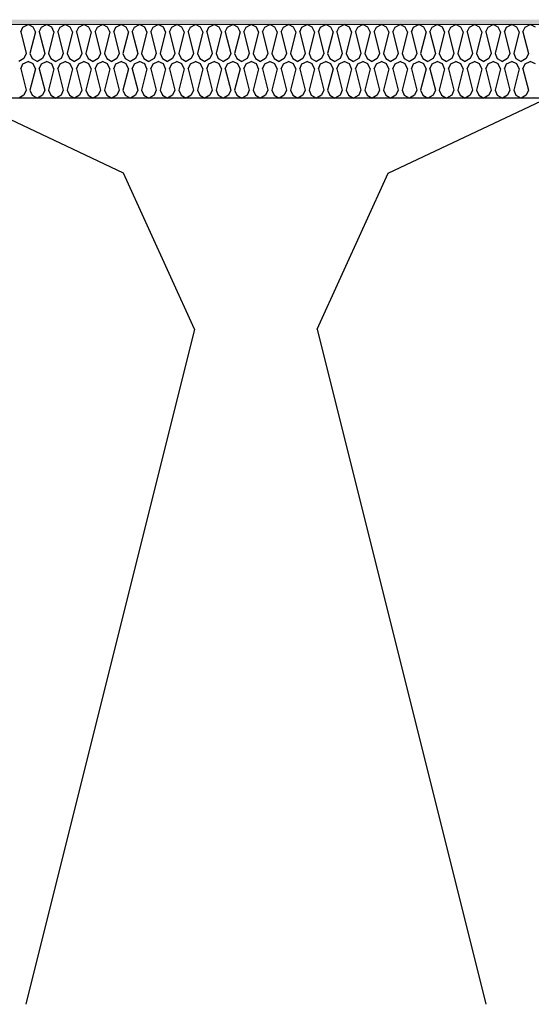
# Model space of a CAD drawing. Header units: millimetres. Extents: x -8544 to 51179, y -2070 to 23603.
# Tile 17 of 174: x -3305 to -3096, y 6950 to 7352. Entities that reach past the tile are written whole.
import ezdxf

# ---------------------------------------------------------------- set-up
doc = ezdxf.new("R2010")
doc.units = ezdxf.units.MM
doc.header["$LTSCALE"] = 0.5
doc.header["$MEASUREMENT"] = 0
doc.linetypes.add('PLINE', pattern=[0])
for name, color, linetype in [('261- Primærkonstruksjon (tak) (Skravur)(Nye konstruksjoner)', 7, 'Continuous'), ('261- Primærkonstruksjon (tak)(Nye konstruksjoner)', 7, 'Continuous'), ('262- Taktekking (Skravur)(Nye konstruksjoner)', 7, 'Continuous'), ('832- Tekst bygning(Nye konstruksjoner)', 7, 'Continuous')]:
    doc.layers.add(name, color=color, linetype=linetype)
doc.layers.add('262- Taktekking(Nye konstruksjoner)', color=7, linetype='Continuous', lineweight=0)
doc.dimstyles.new('GENERATED_STYLE__2', dxfattribs={"dimtxt": 0.18, "dimasz": 182.4, "dimexe": 0.18, "dimexo": 0.0625, "dimgap": 0, "dimtad": 0, "dimtih": 1, "dimtoh": 1, "dimdec": 4, "dimzin": 0, "dimdsep": 46, "dimcen": 0.09, "dimadec": 0, "dimazin": 0, "dimtfac": 1, "dimtdec": 4, "dimtmove": 0, "dimatfit": 3, "dimldrblk": 'ARROWHEAD_5', "dimfxl": 1, "dimtolj": 1, "dimtzin": 0, "dimarcsym": 0})

# ---------------------------------------------------------------- blocks, each defined once
blk = doc.blocks.new('*X110')
at = {"layer": '261- Primærkonstruksjon (tak) (Skravur)(Nye konstruksjoner)', "linetype": 'PLINE'}
for p, q in [((-3262.76, 7289.16), (-3327.67, 7319.88)), ((-3154.89, 7289.16), (-3089.98, 7319.88)), ((-3233.8, 7225.51), (-3262.76, 7289.16)), ((-3183.86, 7225.51), (-3154.89, 7289.16)), ((-3233.8, 7225.51), (-3302.7, 6949.88)), ((-3183.86, 7225.51), (-3114.95, 6949.88))]:
    blk.add_line(p, q, dxfattribs=at)
blk = doc.blocks.new('*X112')
at = {"layer": '262- Taktekking (Skravur)(Nye konstruksjoner)', "linetype": 'PLINE'}
for p, q in [((-3304.76, 7346.87), (-3303.84, 7348.9)), ((-3303.84, 7348.9), (-3301.77, 7349.88)), ((-3299.69, 7348.9), (-3301.77, 7349.88)), ((-3298.77, 7346.87), (-3299.69, 7348.9)), ((-3297.17, 7346.87), (-3296.25, 7348.9)), ((-3296.25, 7348.9), (-3294.18, 7349.88)), ((-3292.1, 7348.9), (-3294.18, 7349.88)), ((-3291.18, 7346.87), (-3292.1, 7348.9)), ((-3289.58, 7346.87), (-3288.66, 7348.9)), ((-3288.66, 7348.9), (-3286.59, 7349.88)), ((-3284.51, 7348.9), (-3286.59, 7349.88)), ((-3283.59, 7346.87), (-3284.51, 7348.9)), ((-3281.99, 7346.87), (-3281.07, 7348.9)), ((-3281.07, 7348.9), (-3279, 7349.88)), ((-3276.92, 7348.9), (-3279, 7349.88)), ((-3276, 7346.87), (-3276.92, 7348.9)), ((-3274.4, 7346.87), (-3273.48, 7348.9)), ((-3273.48, 7348.9), (-3271.41, 7349.88)), ((-3269.33, 7348.9), (-3271.41, 7349.88)), ((-3268.41, 7346.87), (-3269.33, 7348.9)), ((-3266.81, 7346.87), (-3265.89, 7348.9)), ((-3265.89, 7348.9), (-3263.82, 7349.88)), ((-3261.74, 7348.9), (-3263.82, 7349.88)), ((-3260.82, 7346.87), (-3261.74, 7348.9)), ((-3259.22, 7346.87), (-3258.3, 7348.9)), ((-3258.3, 7348.9), (-3256.23, 7349.88)), ((-3254.15, 7348.9), (-3256.23, 7349.88)), ((-3253.23, 7346.87), (-3254.15, 7348.9)), ((-3251.63, 7346.87), (-3250.71, 7348.9)), ((-3250.71, 7348.9), (-3248.63, 7349.88)), ((-3246.56, 7348.9), (-3248.63, 7349.88)), ((-3245.64, 7346.87), (-3246.56, 7348.9)), ((-3244.04, 7346.87), (-3243.12, 7348.9)), ((-3243.12, 7348.9), (-3241.04, 7349.88)), ((-3238.97, 7348.9), (-3241.04, 7349.88)), ((-3238.05, 7346.87), (-3238.97, 7348.9)), ((-3236.45, 7346.87), (-3235.53, 7348.9)), ((-3235.53, 7348.9), (-3233.45, 7349.88)), ((-3231.38, 7348.9), (-3233.45, 7349.88)), ((-3230.46, 7346.87), (-3231.38, 7348.9)), ((-3228.86, 7346.87), (-3227.94, 7348.9)), ((-3227.94, 7348.9), (-3225.86, 7349.88)), ((-3223.79, 7348.9), (-3225.86, 7349.88)), ((-3222.87, 7346.87), (-3223.79, 7348.9)), ((-3221.27, 7346.87), (-3220.35, 7348.9)), ((-3220.35, 7348.9), (-3218.27, 7349.88)), ((-3216.2, 7348.9), (-3218.27, 7349.88)), ((-3215.28, 7346.87), (-3216.2, 7348.9)), ((-3213.68, 7346.87), (-3212.76, 7348.9)), ((-3212.76, 7348.9), (-3210.68, 7349.88)), ((-3208.61, 7348.9), (-3210.68, 7349.88)), ((-3207.69, 7346.87), (-3208.61, 7348.9)), ((-3206.09, 7346.87), (-3205.17, 7348.9)), ((-3205.17, 7348.9), (-3203.09, 7349.88)), ((-3201.02, 7348.9), (-3203.09, 7349.88)), ((-3200.1, 7346.87), (-3201.02, 7348.9)), ((-3198.5, 7346.87), (-3197.58, 7348.9)), ((-3197.58, 7348.9), (-3195.5, 7349.88)), ((-3193.43, 7348.9), (-3195.5, 7349.88)), ((-3192.51, 7346.87), (-3193.43, 7348.9)), ((-3190.91, 7346.87), (-3189.99, 7348.9)), ((-3189.99, 7348.9), (-3187.91, 7349.88)), ((-3185.84, 7348.9), (-3187.91, 7349.88)), ((-3184.91, 7346.87), (-3185.84, 7348.9)), ((-3183.32, 7346.87), (-3182.4, 7348.9)), ((-3182.4, 7348.9), (-3180.32, 7349.88)), ((-3178.25, 7348.9), (-3180.32, 7349.88)), ((-3177.32, 7346.87), (-3178.25, 7348.9)), ((-3175.73, 7346.87), (-3174.81, 7348.9)), ((-3174.81, 7348.9), (-3172.73, 7349.88)), ((-3170.66, 7348.9), (-3172.73, 7349.88)), ((-3169.73, 7346.87), (-3170.66, 7348.9)), ((-3168.14, 7346.87), (-3167.21, 7348.9)), ((-3167.21, 7348.9), (-3165.14, 7349.88)), ((-3163.07, 7348.9), (-3165.14, 7349.88)), ((-3162.14, 7346.87), (-3163.07, 7348.9)), ((-3160.55, 7346.87), (-3159.62, 7348.9)), ((-3159.62, 7348.9), (-3157.55, 7349.88)), ((-3155.48, 7348.9), (-3157.55, 7349.88)), ((-3154.55, 7346.87), (-3155.48, 7348.9)), ((-3152.96, 7346.87), (-3152.03, 7348.9)), ((-3152.03, 7348.9), (-3149.96, 7349.88)), ((-3147.89, 7348.9), (-3149.96, 7349.88)), ((-3146.96, 7346.87), (-3147.89, 7348.9)), ((-3145.37, 7346.87), (-3144.44, 7348.9)), ((-3144.44, 7348.9), (-3142.37, 7349.88)), ((-3140.3, 7348.9), (-3142.37, 7349.88)), ((-3139.37, 7346.87), (-3140.3, 7348.9)), ((-3137.78, 7346.87), (-3136.85, 7348.9)), ((-3136.85, 7348.9), (-3134.78, 7349.88)), ((-3132.71, 7348.9), (-3134.78, 7349.88)), ((-3131.78, 7346.87), (-3132.71, 7348.9)), ((-3130.19, 7346.87), (-3129.26, 7348.9)), ((-3129.26, 7348.9), (-3127.19, 7349.88)), ((-3125.12, 7348.9), (-3127.19, 7349.88)), ((-3124.19, 7346.87), (-3125.12, 7348.9)), ((-3122.6, 7346.87), (-3121.67, 7348.9)), ((-3121.67, 7348.9), (-3119.6, 7349.88)), ((-3117.53, 7348.9), (-3119.6, 7349.88)), ((-3116.6, 7346.87), (-3117.53, 7348.9)), ((-3115.01, 7346.87), (-3114.08, 7348.9)), ((-3114.08, 7348.9), (-3112.01, 7349.88)), ((-3109.94, 7348.9), (-3112.01, 7349.88)), ((-3109.01, 7346.87), (-3109.94, 7348.9)), ((-3107.42, 7346.87), (-3106.49, 7348.9)), ((-3106.49, 7348.9), (-3104.42, 7349.88)), ((-3102.35, 7348.9), (-3104.42, 7349.88)), ((-3101.42, 7346.87), (-3102.35, 7348.9)), ((-3099.83, 7346.87), (-3098.9, 7348.9)), ((-3098.9, 7348.9), (-3096.83, 7349.88)), ((-3094.76, 7348.9), (-3096.83, 7349.88)), ((-3304.76, 7346.87), (-3302.56, 7338.07)), ((-3298.77, 7346.87), (-3300.97, 7338.07)), ((-3297.17, 7346.87), (-3294.97, 7338.07)), ((-3291.18, 7346.87), (-3293.38, 7338.07)), ((-3289.58, 7346.87), (-3287.38, 7338.07)), ((-3283.59, 7346.87), (-3285.79, 7338.07)), ((-3281.99, 7346.87), (-3279.79, 7338.07)), ((-3276, 7346.87), (-3278.2, 7338.07)), ((-3274.4, 7346.87), (-3272.2, 7338.07)), ((-3268.41, 7346.87), (-3270.61, 7338.07)), ((-3266.81, 7346.87), (-3264.61, 7338.07)), ((-3260.82, 7346.87), (-3263.02, 7338.07)), ((-3259.22, 7346.87), (-3257.02, 7338.07)), ((-3253.23, 7346.87), (-3255.43, 7338.07)), ((-3251.63, 7346.87), (-3249.43, 7338.07)), ((-3245.64, 7346.87), (-3247.84, 7338.07)), ((-3244.04, 7346.87), (-3241.84, 7338.07)), ((-3238.05, 7346.87), (-3240.25, 7338.07)), ((-3236.45, 7346.87), (-3234.25, 7338.07)), ((-3230.46, 7346.87), (-3232.66, 7338.07)), ((-3228.86, 7346.87), (-3226.66, 7338.07)), ((-3222.87, 7346.87), (-3225.07, 7338.07)), ((-3221.27, 7346.87), (-3219.07, 7338.07)), ((-3215.28, 7346.87), (-3217.48, 7338.07)), ((-3213.68, 7346.87), (-3211.48, 7338.07)), ((-3207.69, 7346.87), (-3209.89, 7338.07)), ((-3206.09, 7346.87), (-3203.89, 7338.07)), ((-3200.1, 7346.87), (-3202.3, 7338.07)), ((-3198.5, 7346.87), (-3196.3, 7338.07)), ((-3192.51, 7346.87), (-3194.71, 7338.07)), ((-3190.91, 7346.87), (-3188.71, 7338.07)), ((-3184.91, 7346.87), (-3187.12, 7338.07)), ((-3183.32, 7346.87), (-3181.12, 7338.07)), ((-3177.32, 7346.87), (-3179.53, 7338.07)), ((-3175.73, 7346.87), (-3173.53, 7338.07)), ((-3169.73, 7346.87), (-3171.93, 7338.07)), ((-3168.14, 7346.87), (-3165.94, 7338.07)), ((-3162.14, 7346.87), (-3164.34, 7338.07)), ((-3160.55, 7346.87), (-3158.35, 7338.07)), ((-3154.55, 7346.87), (-3156.75, 7338.07)), ((-3152.96, 7346.87), (-3150.76, 7338.07)), ((-3146.96, 7346.87), (-3149.16, 7338.07)), ((-3145.37, 7346.87), (-3143.17, 7338.07)), ((-3139.37, 7346.87), (-3141.57, 7338.07)), ((-3137.78, 7346.87), (-3135.58, 7338.07)), ((-3131.78, 7346.87), (-3133.98, 7338.07)), ((-3130.19, 7346.87), (-3127.99, 7338.07)), ((-3124.19, 7346.87), (-3126.39, 7338.07)), ((-3122.6, 7346.87), (-3120.4, 7338.07)), ((-3116.6, 7346.87), (-3118.8, 7338.07)), ((-3115.01, 7346.87), (-3112.81, 7338.07)), ((-3109.01, 7346.87), (-3111.21, 7338.07)), ((-3107.42, 7346.87), (-3105.22, 7338.07)), ((-3101.42, 7346.87), (-3103.62, 7338.07)), ((-3099.83, 7346.87), (-3097.63, 7338.07)), ((-3302.56, 7338.07), (-3303.49, 7336.04)), ((-3300.97, 7338.07), (-3300.04, 7336.04)), ((-3294.97, 7338.07), (-3295.9, 7336.04)), ((-3293.38, 7338.07), (-3292.45, 7336.04)), ((-3287.38, 7338.07), (-3288.31, 7336.04)), ((-3285.79, 7338.07), (-3284.86, 7336.04)), ((-3279.79, 7338.07), (-3280.72, 7336.04)), ((-3278.2, 7338.07), (-3277.27, 7336.04)), ((-3272.2, 7338.07), (-3273.13, 7336.04)), ((-3270.61, 7338.07), (-3269.68, 7336.04)), ((-3264.61, 7338.07), (-3265.54, 7336.04)), ((-3263.02, 7338.07), (-3262.09, 7336.04)), ((-3257.02, 7338.07), (-3257.95, 7336.04)), ((-3255.43, 7338.07), (-3254.5, 7336.04)), ((-3249.43, 7338.07), (-3250.36, 7336.04)), ((-3247.84, 7338.07), (-3246.91, 7336.04)), ((-3241.84, 7338.07), (-3242.77, 7336.04)), ((-3240.25, 7338.07), (-3239.32, 7336.04)), ((-3234.25, 7338.07), (-3235.18, 7336.04)), ((-3232.66, 7338.07), (-3231.73, 7336.04)), ((-3226.66, 7338.07), (-3227.59, 7336.04)), ((-3225.07, 7338.07), (-3224.14, 7336.04)), ((-3219.07, 7338.07), (-3220, 7336.04)), ((-3217.48, 7338.07), (-3216.55, 7336.04)), ((-3211.48, 7338.07), (-3212.41, 7336.04)), ((-3209.89, 7338.07), (-3208.96, 7336.04)), ((-3203.89, 7338.07), (-3204.82, 7336.04)), ((-3202.3, 7338.07), (-3201.37, 7336.04)), ((-3196.3, 7338.07), (-3197.23, 7336.04)), ((-3194.71, 7338.07), (-3193.78, 7336.04)), ((-3188.71, 7338.07), (-3189.64, 7336.04)), ((-3187.12, 7338.07), (-3186.19, 7336.04)), ((-3181.12, 7338.07), (-3182.04, 7336.04)), ((-3179.53, 7338.07), (-3178.6, 7336.04)), ((-3173.53, 7338.07), (-3174.45, 7336.04)), ((-3171.93, 7338.07), (-3171.01, 7336.04)), ((-3165.94, 7338.07), (-3166.86, 7336.04)), ((-3164.34, 7338.07), (-3163.42, 7336.04)), ((-3158.35, 7338.07), (-3159.27, 7336.04)), ((-3156.75, 7338.07), (-3155.83, 7336.04)), ((-3150.76, 7338.07), (-3151.68, 7336.04)), ((-3149.16, 7338.07), (-3148.24, 7336.04)), ((-3143.17, 7338.07), (-3144.09, 7336.04)), ((-3141.57, 7338.07), (-3140.65, 7336.04)), ((-3135.58, 7338.07), (-3136.5, 7336.04)), ((-3133.98, 7338.07), (-3133.06, 7336.04)), ((-3127.99, 7338.07), (-3128.91, 7336.04)), ((-3126.39, 7338.07), (-3125.47, 7336.04)), ((-3120.4, 7338.07), (-3121.32, 7336.04)), ((-3118.8, 7338.07), (-3117.88, 7336.04)), ((-3112.81, 7338.07), (-3113.73, 7336.04)), ((-3111.21, 7338.07), (-3110.29, 7336.04)), ((-3105.22, 7338.07), (-3106.14, 7336.04)), ((-3103.62, 7338.07), (-3102.7, 7336.04)), ((-3097.63, 7338.07), (-3098.55, 7336.04)), ((-3303.49, 7336.04), (-3305.56, 7334.88)), ((-3304.76, 7331.87), (-3303.84, 7333.9)), ((-3303.84, 7333.9), (-3301.77, 7334.88)), ((-3299.69, 7333.9), (-3301.77, 7334.88)), ((-3300.04, 7336.04), (-3297.97, 7334.88)), ((-3298.77, 7331.87), (-3299.69, 7333.9)), ((-3295.9, 7336.04), (-3297.97, 7334.88)), ((-3297.17, 7331.87), (-3296.25, 7333.9)), ((-3296.25, 7333.9), (-3294.18, 7334.88)), ((-3292.1, 7333.9), (-3294.18, 7334.88)), ((-3292.45, 7336.04), (-3290.38, 7334.88)), ((-3291.18, 7331.87), (-3292.1, 7333.9)), ((-3288.31, 7336.04), (-3290.38, 7334.88)), ((-3289.58, 7331.87), (-3288.66, 7333.9)), ((-3288.66, 7333.9), (-3286.59, 7334.88)), ((-3284.51, 7333.9), (-3286.59, 7334.88)), ((-3284.86, 7336.04), (-3282.79, 7334.88)), ((-3283.59, 7331.87), (-3284.51, 7333.9)), ((-3280.72, 7336.04), (-3282.79, 7334.88)), ((-3281.99, 7331.87), (-3281.07, 7333.9)), ((-3281.07, 7333.9), (-3279, 7334.88)), ((-3276.92, 7333.9), (-3279, 7334.88)), ((-3277.27, 7336.04), (-3275.2, 7334.88)), ((-3276, 7331.87), (-3276.92, 7333.9)), ((-3273.13, 7336.04), (-3275.2, 7334.88)), ((-3274.4, 7331.87), (-3273.48, 7333.9)), ((-3273.48, 7333.9), (-3271.41, 7334.88)), ((-3269.33, 7333.9), (-3271.41, 7334.88)), ((-3269.68, 7336.04), (-3267.61, 7334.88)), ((-3268.41, 7331.87), (-3269.33, 7333.9)), ((-3265.54, 7336.04), (-3267.61, 7334.88)), ((-3266.81, 7331.87), (-3265.89, 7333.9)), ((-3265.89, 7333.9), (-3263.82, 7334.88)), ((-3261.74, 7333.9), (-3263.82, 7334.88)), ((-3262.09, 7336.04), (-3260.02, 7334.88)), ((-3260.82, 7331.87), (-3261.74, 7333.9)), ((-3257.95, 7336.04), (-3260.02, 7334.88)), ((-3259.22, 7331.87), (-3258.3, 7333.9)), ((-3258.3, 7333.9), (-3256.23, 7334.88)), ((-3254.15, 7333.9), (-3256.23, 7334.88)), ((-3254.5, 7336.04), (-3252.43, 7334.88)), ((-3253.23, 7331.87), (-3254.15, 7333.9)), ((-3250.36, 7336.04), (-3252.43, 7334.88)), ((-3251.63, 7331.87), (-3250.71, 7333.9)), ((-3250.71, 7333.9), (-3248.63, 7334.88)), ((-3246.56, 7333.9), (-3248.63, 7334.88)), ((-3246.91, 7336.04), (-3244.84, 7334.88)), ((-3245.64, 7331.87), (-3246.56, 7333.9)), ((-3242.77, 7336.04), (-3244.84, 7334.88)), ((-3244.04, 7331.87), (-3243.12, 7333.9)), ((-3243.12, 7333.9), (-3241.04, 7334.88)), ((-3238.97, 7333.9), (-3241.04, 7334.88)), ((-3239.32, 7336.04), (-3237.25, 7334.88)), ((-3238.05, 7331.87), (-3238.97, 7333.9)), ((-3235.18, 7336.04), (-3237.25, 7334.88)), ((-3236.45, 7331.87), (-3235.53, 7333.9)), ((-3235.53, 7333.9), (-3233.45, 7334.88)), ((-3231.38, 7333.9), (-3233.45, 7334.88)), ((-3231.73, 7336.04), (-3229.66, 7334.88)), ((-3230.46, 7331.87), (-3231.38, 7333.9)), ((-3227.59, 7336.04), (-3229.66, 7334.88)), ((-3228.86, 7331.87), (-3227.94, 7333.9)), ((-3227.94, 7333.9), (-3225.86, 7334.88)), ((-3223.79, 7333.9), (-3225.86, 7334.88)), ((-3224.14, 7336.04), (-3222.07, 7334.88)), ((-3222.87, 7331.87), (-3223.79, 7333.9)), ((-3220, 7336.04), (-3222.07, 7334.88)), ((-3221.27, 7331.87), (-3220.35, 7333.9)), ((-3220.35, 7333.9), (-3218.27, 7334.88)), ((-3216.2, 7333.9), (-3218.27, 7334.88)), ((-3216.55, 7336.04), (-3214.48, 7334.88)), ((-3215.28, 7331.87), (-3216.2, 7333.9)), ((-3212.41, 7336.04), (-3214.48, 7334.88)), ((-3213.68, 7331.87), (-3212.76, 7333.9)), ((-3212.76, 7333.9), (-3210.68, 7334.88)), ((-3208.61, 7333.9), (-3210.68, 7334.88)), ((-3208.96, 7336.04), (-3206.89, 7334.88)), ((-3207.69, 7331.87), (-3208.61, 7333.9)), ((-3204.82, 7336.04), (-3206.89, 7334.88)), ((-3206.09, 7331.87), (-3205.17, 7333.9)), ((-3205.17, 7333.9), (-3203.09, 7334.88)), ((-3201.02, 7333.9), (-3203.09, 7334.88)), ((-3201.37, 7336.04), (-3199.3, 7334.88)), ((-3200.1, 7331.87), (-3201.02, 7333.9)), ((-3197.23, 7336.04), (-3199.3, 7334.88)), ((-3198.5, 7331.87), (-3197.58, 7333.9)), ((-3197.58, 7333.9), (-3195.5, 7334.88)), ((-3193.43, 7333.9), (-3195.5, 7334.88)), ((-3193.78, 7336.04), (-3191.71, 7334.88)), ((-3192.51, 7331.87), (-3193.43, 7333.9)), ((-3189.64, 7336.04), (-3191.71, 7334.88)), ((-3190.91, 7331.87), (-3189.99, 7333.9)), ((-3189.99, 7333.9), (-3187.91, 7334.88)), ((-3185.84, 7333.9), (-3187.91, 7334.88)), ((-3186.19, 7336.04), (-3184.12, 7334.88)), ((-3184.91, 7331.87), (-3185.84, 7333.9)), ((-3182.04, 7336.04), (-3184.12, 7334.88)), ((-3183.32, 7331.87), (-3182.4, 7333.9)), ((-3182.4, 7333.9), (-3180.32, 7334.88)), ((-3178.25, 7333.9), (-3180.32, 7334.88)), ((-3178.6, 7336.04), (-3176.53, 7334.88)), ((-3177.32, 7331.87), (-3178.25, 7333.9)), ((-3174.45, 7336.04), (-3176.53, 7334.88)), ((-3175.73, 7331.87), (-3174.81, 7333.9)), ((-3174.81, 7333.9), (-3172.73, 7334.88)), ((-3170.66, 7333.9), (-3172.73, 7334.88)), ((-3171.01, 7336.04), (-3168.94, 7334.88)), ((-3169.73, 7331.87), (-3170.66, 7333.9)), ((-3166.86, 7336.04), (-3168.94, 7334.88)), ((-3168.14, 7331.87), (-3167.21, 7333.9)), ((-3167.21, 7333.9), (-3165.14, 7334.88)), ((-3163.07, 7333.9), (-3165.14, 7334.88)), ((-3163.42, 7336.04), (-3161.35, 7334.88)), ((-3162.14, 7331.87), (-3163.07, 7333.9)), ((-3159.27, 7336.04), (-3161.35, 7334.88)), ((-3160.55, 7331.87), (-3159.62, 7333.9)), ((-3159.62, 7333.9), (-3157.55, 7334.88)), ((-3155.48, 7333.9), (-3157.55, 7334.88)), ((-3155.83, 7336.04), (-3153.76, 7334.88)), ((-3154.55, 7331.87), (-3155.48, 7333.9)), ((-3151.68, 7336.04), (-3153.76, 7334.88)), ((-3152.96, 7331.87), (-3152.03, 7333.9)), ((-3152.03, 7333.9), (-3149.96, 7334.88)), ((-3147.89, 7333.9), (-3149.96, 7334.88)), ((-3148.24, 7336.04), (-3146.17, 7334.88)), ((-3146.96, 7331.87), (-3147.89, 7333.9)), ((-3144.09, 7336.04), (-3146.17, 7334.88)), ((-3145.37, 7331.87), (-3144.44, 7333.9)), ((-3144.44, 7333.9), (-3142.37, 7334.88)), ((-3140.3, 7333.9), (-3142.37, 7334.88)), ((-3140.65, 7336.04), (-3138.58, 7334.88)), ((-3139.37, 7331.87), (-3140.3, 7333.9)), ((-3136.5, 7336.04), (-3138.58, 7334.88)), ((-3137.78, 7331.87), (-3136.85, 7333.9)), ((-3136.85, 7333.9), (-3134.78, 7334.88)), ((-3132.71, 7333.9), (-3134.78, 7334.88)), ((-3133.06, 7336.04), (-3130.99, 7334.88)), ((-3131.78, 7331.87), (-3132.71, 7333.9)), ((-3128.91, 7336.04), (-3130.99, 7334.88)), ((-3130.19, 7331.87), (-3129.26, 7333.9)), ((-3129.26, 7333.9), (-3127.19, 7334.88)), ((-3125.12, 7333.9), (-3127.19, 7334.88)), ((-3125.47, 7336.04), (-3123.4, 7334.88)), ((-3124.19, 7331.87), (-3125.12, 7333.9)), ((-3121.32, 7336.04), (-3123.4, 7334.88)), ((-3122.6, 7331.87), (-3121.67, 7333.9)), ((-3121.67, 7333.9), (-3119.6, 7334.88)), ((-3117.53, 7333.9), (-3119.6, 7334.88)), ((-3117.88, 7336.04), (-3115.81, 7334.88)), ((-3116.6, 7331.87), (-3117.53, 7333.9)), ((-3113.73, 7336.04), (-3115.81, 7334.88)), ((-3115.01, 7331.87), (-3114.08, 7333.9)), ((-3114.08, 7333.9), (-3112.01, 7334.88)), ((-3109.94, 7333.9), (-3112.01, 7334.88)), ((-3110.29, 7336.04), (-3108.21, 7334.88)), ((-3109.01, 7331.87), (-3109.94, 7333.9)), ((-3106.14, 7336.04), (-3108.21, 7334.88)), ((-3107.42, 7331.87), (-3106.49, 7333.9)), ((-3106.49, 7333.9), (-3104.42, 7334.88)), ((-3102.35, 7333.9), (-3104.42, 7334.88)), ((-3102.7, 7336.04), (-3100.62, 7334.88)), ((-3101.42, 7331.87), (-3102.35, 7333.9)), ((-3098.55, 7336.04), (-3100.62, 7334.88)), ((-3099.83, 7331.87), (-3098.9, 7333.9)), ((-3098.9, 7333.9), (-3096.83, 7334.88)), ((-3094.76, 7333.9), (-3096.83, 7334.88)), ((-3304.76, 7331.87), (-3302.56, 7323.06)), ((-3298.77, 7331.87), (-3300.97, 7323.06)), ((-3297.17, 7331.87), (-3294.97, 7323.06)), ((-3291.18, 7331.87), (-3293.38, 7323.06)), ((-3289.58, 7331.87), (-3287.38, 7323.06)), ((-3283.59, 7331.87), (-3285.79, 7323.06)), ((-3281.99, 7331.87), (-3279.79, 7323.06)), ((-3276, 7331.87), (-3278.2, 7323.06)), ((-3274.4, 7331.87), (-3272.2, 7323.06)), ((-3268.41, 7331.87), (-3270.61, 7323.06)), ((-3266.81, 7331.87), (-3264.61, 7323.06)), ((-3260.82, 7331.87), (-3263.02, 7323.06)), ((-3259.22, 7331.87), (-3257.02, 7323.06)), ((-3253.23, 7331.87), (-3255.43, 7323.06)), ((-3251.63, 7331.87), (-3249.43, 7323.06)), ((-3245.64, 7331.87), (-3247.84, 7323.06)), ((-3244.04, 7331.87), (-3241.84, 7323.06)), ((-3238.05, 7331.87), (-3240.25, 7323.06)), ((-3236.45, 7331.87), (-3234.25, 7323.06)), ((-3230.46, 7331.87), (-3232.66, 7323.06)), ((-3228.86, 7331.87), (-3226.66, 7323.06)), ((-3222.87, 7331.87), (-3225.07, 7323.06)), ((-3221.27, 7331.87), (-3219.07, 7323.06)), ((-3215.28, 7331.87), (-3217.48, 7323.06)), ((-3213.68, 7331.87), (-3211.48, 7323.06)), ((-3207.69, 7331.87), (-3209.89, 7323.06)), ((-3206.09, 7331.87), (-3203.89, 7323.06)), ((-3200.1, 7331.87), (-3202.3, 7323.06)), ((-3198.5, 7331.87), (-3196.3, 7323.06)), ((-3192.51, 7331.87), (-3194.71, 7323.06)), ((-3190.91, 7331.87), (-3188.71, 7323.06)), ((-3184.91, 7331.87), (-3187.12, 7323.06)), ((-3183.32, 7331.87), (-3181.12, 7323.06)), ((-3177.32, 7331.87), (-3179.53, 7323.06)), ((-3175.73, 7331.87), (-3173.53, 7323.06)), ((-3169.73, 7331.87), (-3171.93, 7323.06)), ((-3168.14, 7331.87), (-3165.94, 7323.06)), ((-3162.14, 7331.87), (-3164.34, 7323.06)), ((-3160.55, 7331.87), (-3158.35, 7323.06)), ((-3154.55, 7331.87), (-3156.75, 7323.06)), ((-3152.96, 7331.87), (-3150.76, 7323.06)), ((-3146.96, 7331.87), (-3149.16, 7323.06)), ((-3145.37, 7331.87), (-3143.17, 7323.06)), ((-3139.37, 7331.87), (-3141.57, 7323.06)), ((-3137.78, 7331.87), (-3135.58, 7323.06)), ((-3131.78, 7331.87), (-3133.98, 7323.06)), ((-3130.19, 7331.87), (-3127.99, 7323.06)), ((-3124.19, 7331.87), (-3126.39, 7323.06)), ((-3122.6, 7331.87), (-3120.4, 7323.06)), ((-3116.6, 7331.87), (-3118.8, 7323.06)), ((-3115.01, 7331.87), (-3112.81, 7323.06)), ((-3109.01, 7331.87), (-3111.21, 7323.06)), ((-3107.42, 7331.87), (-3105.22, 7323.06)), ((-3101.42, 7331.87), (-3103.62, 7323.06)), ((-3099.83, 7331.87), (-3097.63, 7323.06)), ((-3303.49, 7321.03), (-3305.56, 7319.88)), ((-3302.56, 7323.06), (-3303.49, 7321.03)), ((-3300.97, 7323.06), (-3300.04, 7321.03)), ((-3300.04, 7321.03), (-3297.97, 7319.88)), ((-3295.9, 7321.03), (-3297.97, 7319.88)), ((-3294.97, 7323.06), (-3295.9, 7321.03)), ((-3293.38, 7323.06), (-3292.45, 7321.03)), ((-3292.45, 7321.03), (-3290.38, 7319.88)), ((-3288.31, 7321.03), (-3290.38, 7319.88)), ((-3287.38, 7323.06), (-3288.31, 7321.03)), ((-3285.79, 7323.06), (-3284.86, 7321.03)), ((-3284.86, 7321.03), (-3282.79, 7319.88)), ((-3280.72, 7321.03), (-3282.79, 7319.88)), ((-3279.79, 7323.06), (-3280.72, 7321.03)), ((-3278.2, 7323.06), (-3277.27, 7321.03)), ((-3277.27, 7321.03), (-3275.2, 7319.88)), ((-3273.13, 7321.03), (-3275.2, 7319.88)), ((-3272.2, 7323.06), (-3273.13, 7321.03)), ((-3270.61, 7323.06), (-3269.68, 7321.03)), ((-3269.68, 7321.03), (-3267.61, 7319.88)), ((-3265.54, 7321.03), (-3267.61, 7319.88)), ((-3264.61, 7323.06), (-3265.54, 7321.03)), ((-3263.02, 7323.06), (-3262.09, 7321.03)), ((-3262.09, 7321.03), (-3260.02, 7319.88)), ((-3257.95, 7321.03), (-3260.02, 7319.88)), ((-3257.02, 7323.06), (-3257.95, 7321.03)), ((-3255.43, 7323.06), (-3254.5, 7321.03)), ((-3254.5, 7321.03), (-3252.43, 7319.88)), ((-3250.36, 7321.03), (-3252.43, 7319.88)), ((-3249.43, 7323.06), (-3250.36, 7321.03)), ((-3247.84, 7323.06), (-3246.91, 7321.03)), ((-3246.91, 7321.03), (-3244.84, 7319.88)), ((-3242.77, 7321.03), (-3244.84, 7319.88)), ((-3241.84, 7323.06), (-3242.77, 7321.03)), ((-3240.25, 7323.06), (-3239.32, 7321.03)), ((-3239.32, 7321.03), (-3237.25, 7319.88)), ((-3235.18, 7321.03), (-3237.25, 7319.88)), ((-3234.25, 7323.06), (-3235.18, 7321.03)), ((-3232.66, 7323.06), (-3231.73, 7321.03)), ((-3231.73, 7321.03), (-3229.66, 7319.88)), ((-3227.59, 7321.03), (-3229.66, 7319.88)), ((-3226.66, 7323.06), (-3227.59, 7321.03)), ((-3225.07, 7323.06), (-3224.14, 7321.03)), ((-3224.14, 7321.03), (-3222.07, 7319.88)), ((-3220, 7321.03), (-3222.07, 7319.88)), ((-3219.07, 7323.06), (-3220, 7321.03)), ((-3217.48, 7323.06), (-3216.55, 7321.03)), ((-3216.55, 7321.03), (-3214.48, 7319.88)), ((-3212.41, 7321.03), (-3214.48, 7319.88)), ((-3211.48, 7323.06), (-3212.41, 7321.03)), ((-3209.89, 7323.06), (-3208.96, 7321.03)), ((-3208.96, 7321.03), (-3206.89, 7319.88)), ((-3204.82, 7321.03), (-3206.89, 7319.88)), ((-3203.89, 7323.06), (-3204.82, 7321.03)), ((-3202.3, 7323.06), (-3201.37, 7321.03)), ((-3201.37, 7321.03), (-3199.3, 7319.88)), ((-3197.23, 7321.03), (-3199.3, 7319.88)), ((-3196.3, 7323.06), (-3197.23, 7321.03)), ((-3194.71, 7323.06), (-3193.78, 7321.03)), ((-3193.78, 7321.03), (-3191.71, 7319.88)), ((-3189.64, 7321.03), (-3191.71, 7319.88)), ((-3188.71, 7323.06), (-3189.64, 7321.03)), ((-3187.12, 7323.06), (-3186.19, 7321.03)), ((-3186.19, 7321.03), (-3184.12, 7319.88)), ((-3182.04, 7321.03), (-3184.12, 7319.88)), ((-3181.12, 7323.06), (-3182.04, 7321.03)), ((-3179.53, 7323.06), (-3178.6, 7321.03)), ((-3178.6, 7321.03), (-3176.53, 7319.88)), ((-3174.45, 7321.03), (-3176.53, 7319.88)), ((-3173.53, 7323.06), (-3174.45, 7321.03)), ((-3171.93, 7323.06), (-3171.01, 7321.03)), ((-3171.01, 7321.03), (-3168.94, 7319.88)), ((-3166.86, 7321.03), (-3168.94, 7319.88)), ((-3165.94, 7323.06), (-3166.86, 7321.03)), ((-3164.34, 7323.06), (-3163.42, 7321.03)), ((-3163.42, 7321.03), (-3161.35, 7319.88)), ((-3159.27, 7321.03), (-3161.35, 7319.88)), ((-3158.35, 7323.06), (-3159.27, 7321.03)), ((-3156.75, 7323.06), (-3155.83, 7321.03)), ((-3155.83, 7321.03), (-3153.76, 7319.88)), ((-3151.68, 7321.03), (-3153.76, 7319.88)), ((-3150.76, 7323.06), (-3151.68, 7321.03)), ((-3149.16, 7323.06), (-3148.24, 7321.03)), ((-3148.24, 7321.03), (-3146.17, 7319.88)), ((-3144.09, 7321.03), (-3146.17, 7319.88)), ((-3143.17, 7323.06), (-3144.09, 7321.03)), ((-3141.57, 7323.06), (-3140.65, 7321.03)), ((-3140.65, 7321.03), (-3138.58, 7319.88)), ((-3136.5, 7321.03), (-3138.58, 7319.88)), ((-3135.58, 7323.06), (-3136.5, 7321.03)), ((-3133.98, 7323.06), (-3133.06, 7321.03)), ((-3133.06, 7321.03), (-3130.99, 7319.88)), ((-3128.91, 7321.03), (-3130.99, 7319.88)), ((-3127.99, 7323.06), (-3128.91, 7321.03)), ((-3126.39, 7323.06), (-3125.47, 7321.03)), ((-3125.47, 7321.03), (-3123.4, 7319.88)), ((-3121.32, 7321.03), (-3123.4, 7319.88)), ((-3120.4, 7323.06), (-3121.32, 7321.03)), ((-3118.8, 7323.06), (-3117.88, 7321.03)), ((-3117.88, 7321.03), (-3115.81, 7319.88)), ((-3113.73, 7321.03), (-3115.81, 7319.88)), ((-3112.81, 7323.06), (-3113.73, 7321.03)), ((-3111.21, 7323.06), (-3110.29, 7321.03)), ((-3110.29, 7321.03), (-3108.21, 7319.88)), ((-3106.14, 7321.03), (-3108.21, 7319.88)), ((-3105.22, 7323.06), (-3106.14, 7321.03)), ((-3103.62, 7323.06), (-3102.7, 7321.03)), ((-3102.7, 7321.03), (-3100.62, 7319.88)), ((-3098.55, 7321.03), (-3100.62, 7319.88)), ((-3097.63, 7323.06), (-3098.55, 7321.03))]:
    blk.add_line(p, q, dxfattribs=at)
blk = doc.blocks.new('ARROWHEAD_5')
at = {"linetype": 'Continuous'}
blk.add_hatch(color=256, dxfattribs=at).paths.add_polyline_path([(-1, 0.2679), (0, 0), (-1, -0.2679)])
blk.add_line((0, 0), (-1, 0), dxfattribs=at)

msp = doc.modelspace()

# ---------------------------------------------------------------- hatches: boundary and pattern name
at = {"layer": '262- Taktekking (Skravur)(Nye konstruksjoner)', "linetype": 'Continuous'}
msp.add_hatch(color=256, dxfattribs=at).paths.add_polyline_path([(-4483.07, 7351.88), (-4483.07, 7349.88), (-2671.07, 7349.88), (-2671.07, 7351.88)])

# ---------------------------------------------------------------- linework, layer by layer
at = {"layer": '261- Primærkonstruksjon (tak)(Nye konstruksjoner)', "linetype": 'PLINE'}
msp.add_line((-2583.07, 7319.88), (-4483.07, 7319.88), dxfattribs=at)
at = {"layer": '262- Taktekking(Nye konstruksjoner)', "linetype": 'PLINE'}
msp.add_line((-2583.07, 7349.88), (-4483.07, 7349.88), dxfattribs=at)

# ---------------------------------------------------------------- block references
at = {"layer": '261- Primærkonstruksjon (tak)(Nye konstruksjoner)'}
msp.add_blockref('*X110', (0, 0), dxfattribs=at)
at = {"layer": '262- Taktekking(Nye konstruksjoner)'}
msp.add_blockref('*X112', (0, 0), dxfattribs=at)

# ---------------------------------------------------------------- leaders
at = {"layer": '832- Tekst bygning(Nye konstruksjoner)', "linetype": 'PLINE', "annotation_type": 0, "has_hookline": 1, "hookline_direction": 1, "text_width": 912}
msp.add_leader([(-3039.52, 7259.65), (-3080.95, 7621.73), (-3361.43, 7576.31)], dimstyle='GENERATED_STYLE__2', dxfattribs=at)

doc.saveas('drawing.dxf')
